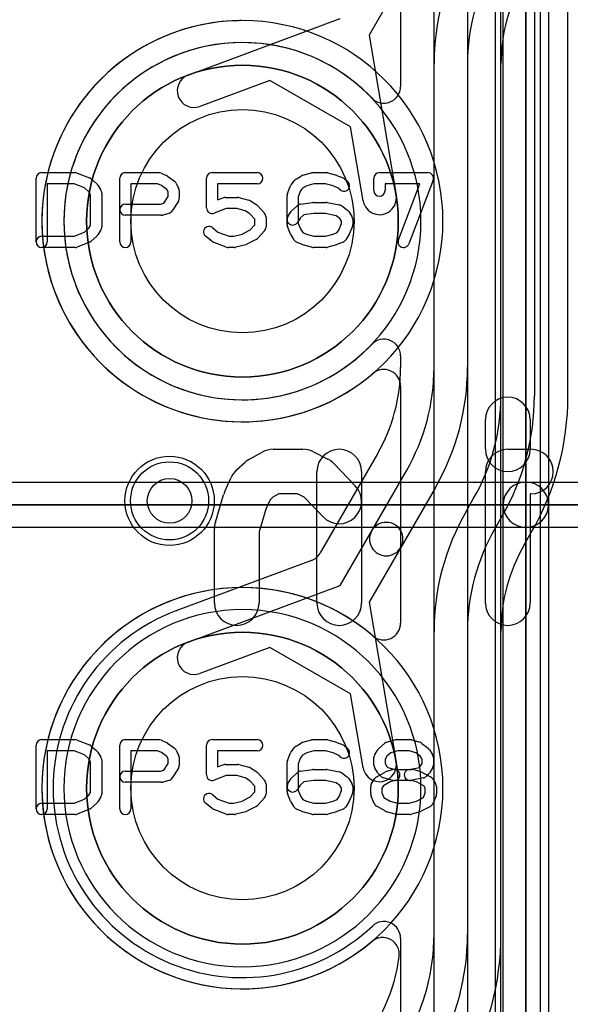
# Model space of a CAD drawing. Extents: x 0 to 20.5, y -0.5 to 20.
# Tile 5 of 25: x 5.2 to 7.6, y 6.1 to 10.5. Entities that reach past the tile are written whole.
import ezdxf

# ---------------------------------------------------------------- set-up
doc = ezdxf.new("R2010")
doc.units = 0
for name, color, linetype in [('Hole', 1, 'CONTINUOUS'), ('L1', 3, 'CONTINUOUS'), ('L2', 3, 'CONTINUOUS'), ('L3', 3, 'CONTINUOUS'), ('L4', 3, 'CONTINUOUS'), ('PartsArea-A', 111, 'CONTINUOUS'), ('PartsArea-B', 111, 'CONTINUOUS'), ('PartsSilk-A', 221, 'CONTINUOUS'), ('PartsSilk-B', 221, 'CONTINUOUS'), ('Resist-A', 2, 'CONTINUOUS'), ('Resist-B', 2, 'CONTINUOUS'), ('Silk-A', 140, 'CONTINUOUS'), ('Silk-B', 140, 'CONTINUOUS')]:
    doc.layers.add(name, color=color, linetype=linetype)

msp = doc.modelspace()

# ---------------------------------------------------------------- linework, layer by layer
at = {"layer": 'Hole'}
for centre, radius in [((6.16649, 9.63283), 0.5), ((5.84, 8.38), 0.1), ((6.16649, 7.09283), 0.5)]:
    msp.add_circle(centre, radius, dxfattribs=at)
at = {"layer": 'L1'}
for p, q in [((6.87568, 10.71119), (6.73389, 10.4656)), ((5.92316, 10.28758), (6.60399, 10.5406)), ((6.73389, 10.4656), (6.85518, 9.74948)), ((7.025, 6.43767), (7.025, 10.33565)), ((7.175, 10.33565), (7.175, 6.43767)), ((7.32504, 6.43767), (7.32504, 10.33565)), ((6.28955, 10.26373), (5.97542, 10.14698)), ((6.65132, 10.05486), (6.28955, 10.26373)), ((6.70728, 9.72444), (6.65132, 10.05486)), ((6.87496, 8.89362), (6.87496, 7.83203))]:
    msp.add_line(p, q, dxfattribs=at)
for centre, radius in [((6.16649, 9.63283), 0.6985), ((5.84, 8.38), 0.2), ((6.16649, 7.09283), 0.6985)]:
    msp.add_circle(centre, radius, dxfattribs=at)
for centre, radius, start, end in [((8.1, 10.33565), 1.075, 150.00007, 180), ((8.1, 10.33565), 0.925, 149.99984, 180), ((8.1, 10.33564), 0.77496, 149.99917, 179.99926), ((6.16651, 9.63283), 0.89854, 91.94522, -49.4041), ((6.13347, 10.60578), 0.07497, -88.05851, -69.60944), ((5.94929, 10.21728), 0.075, 110.38974, -69.61291), ((6.78123, 9.73696), 0.075, -170.39074, 9.61299), ((6.79999, 8.89362), 0.07497, 0, 130.59135), ((6.16648, 7.09284), 0.89855, 49.40272, -49.83969), ((6.79999, 7.83203), 0.07497, -130.60212, 0), ((6.79433, 6.34883), 0.07497, -7.28807, 130.15783), ((6.1, 6.43767), 0.925, -30.00011, 0), ((6.1, 6.43767), 1.075, -29.99993, 0), ((6.1, 6.43767), 1.22504, -29.9999, 0), ((6.09999, 6.43761), 0.77496, -30.00019, -7.2866)]:
    msp.add_arc(centre, radius, start, end, dxfattribs=at)
at = {"layer": 'L2'}
msp.add_circle((5.84, 8.38), 0.2, dxfattribs=at)
for centre, start, end in [((6.16649, 9.63283), 90, -90), ((6.16649, 9.63283), -90, 90), ((6.16649, 7.09283), 90, -90), ((6.16649, 7.09283), -90, 90)]:
    msp.add_arc(centre, 0.80004, start, end, dxfattribs=at)
at = {"layer": 'L3'}
for p, q in [((7.325, 8.85097), (7.325, 12.64513)), ((7.475, 12.64513), (7.475, 8.85097)), ((7.62504, 8.85097), (7.62504, 12.64513)), ((7.025, 8.97767), (7.025, 12.48534)), ((7.175, 12.48534), (7.175, 8.97767)), ((6.87496, 11.50086), (6.87496, 10.23643)), ((6.87496, 9.02923), (6.87496, 8.97767)), ((6.77113, 8.59014), (6.5151, 8.14672)), ((6.74578, 8.24619), (6.90107, 8.51517)), ((7.03098, 8.44017), (6.87568, 8.17119)), ((7.16902, 8.33295), (7.20107, 8.38847)), ((7.33098, 8.31347), (7.29893, 8.25795)), ((6.60399, 8.0006), (6.74578, 8.24619)), ((7.42887, 8.18295), (7.46092, 8.23845)), ((6.87568, 8.17119), (6.73389, 7.9256)), ((6.47577, 8.11301), (5.87223, 7.88872)), ((5.92316, 7.74758), (6.60399, 8.0006)), ((6.73389, 7.9256), (6.85518, 7.20948)), ((7.025, 3.89767), (7.025, 7.79545)), ((7.175, 7.79545), (7.175, 3.89767)), ((7.32504, 3.89766), (7.32504, 7.79545)), ((6.28955, 7.72373), (5.97542, 7.60698)), ((6.65132, 7.51486), (6.28955, 7.72373)), ((6.70728, 7.18444), (6.65132, 7.51486)), ((6.87496, 6.42086), (6.87496, 5.15643))]:
    msp.add_line(p, q, dxfattribs=at)
for centre, radius in [((5.84, 8.38), 0.2), ((6.16649, 7.09283), 0.6985)]:
    msp.add_circle(centre, radius, dxfattribs=at)
for centre, radius, start, end in [((6.16651, 9.63283), 0.80003, 43.61736, -43.61736), ((6.79999, 10.23643), 0.07497, -136.39428, 0), ((6.79998, 9.02922), 0.07498, 0.00764, 136.38348), ((6.1, 8.97762), 0.77496, -30.00019, 0.0037), ((6.1, 8.97767), 0.925, -30.00011, 0), ((6.1, 8.97767), 1.075, -29.99993, 0), ((6.4, 8.85097), 0.925, -30.00011, 0), ((6.4, 8.85097), 1.075, -29.99993, 0), ((6.4, 8.85097), 1.22504, -29.9999, 0), ((8.1, 7.79545), 1.075, 150.00007, 180), ((6.81073, 8.20869), 0.075, -30.00073, 150.00008), ((8.1, 7.79545), 0.925, 150.00013, 180), ((6.81073, 8.20869), 0.075, 149.99927, -30.00069), ((8.1, 7.79547), 0.77496, 149.99981, -179.99852), ((6.44965, 8.18328), 0.07497, -69.60944, -29.18748), ((6.16649, 7.09283), 0.84854, 110.59848, -46.68807), ((5.84276, 7.95773), 0.07497, -70.35903, -70.3107), ((5.94384, 7.67524), 0.22506, 109.47915, 109.68773), ((5.84379, 7.9581), 0.07497, -70.52096, -68.53067), ((5.84475, 7.95847), 0.07497, -69.31694, -68.49663), ((5.94929, 7.67728), 0.075, 110.38974, -69.61291), ((6.78123, 7.19696), 0.075, -170.39074, 9.61299), ((6.79999, 6.42086), 0.07497, 0, 133.31373)]:
    msp.add_arc(centre, radius, start, end, dxfattribs=at)
at = {"layer": 'L4'}
for centre, radius in [((6.16649, 9.63283), 0.6985), ((5.84, 8.38), 0.2), ((6.16649, 7.09283), 0.6985)]:
    msp.add_circle(centre, radius, dxfattribs=at)
for centre, start, end in [((6.16649, 9.63283), 90, -90), ((6.16649, 9.63283), -90, 90), ((6.16649, 7.09283), 90, -90), ((6.16649, 7.09283), -90, 90)]:
    msp.add_arc(centre, 0.89854, start, end, dxfattribs=at)
at = {"layer": 'PartsArea-A'}
for p, q in [((7.43649, 10.90283), (7.43649, 8.36283)), ((7.43649, 8.36283), (7.43649, 10.90283)), ((7.43649, 8.36283), (4.89649, 8.36283)), ((4.89649, 8.36283), (7.43649, 8.36283)), ((7.43649, 8.36283), (7.43649, 5.82283)), ((9.97649, 8.36283), (7.43649, 8.36283)), ((7.43649, 8.36283), (9.97649, 8.36283)), ((7.43649, 5.82283), (7.43649, 8.36283))]:
    msp.add_line(p, q, dxfattribs=at)
at = {"layer": 'PartsArea-B'}
for centre, start, end in [((6.16649, 9.63283), 0, 180), ((6.16649, 9.63283), 180, 0), ((6.16649, 7.09283), 0, 180), ((6.16649, 7.09283), 180, 0)]:
    msp.add_arc(centre, 0.6985, start, end, dxfattribs=at)
at = {"layer": 'PartsSilk-A'}
for p, q in [((7.33489, 8.36283), (7.33489, 10.90283)), ((7.53809, 10.90283), (7.53809, 8.36283)), ((7.53809, 10.90283), (7.53809, 8.36283)), ((7.33489, 8.36283), (7.33489, 10.80123)), ((5.26649, 9.85042), (5.41649, 9.85042)), ((5.42577, 9.84863), (5.48133, 9.82641)), ((5.64149, 9.85042), (5.79149, 9.85042)), ((5.80164, 9.84827), (5.82664, 9.83716)), ((6.03038, 9.85042), (6.23316, 9.85042)), ((6.4374, 9.83835), (6.47629, 9.84946)), ((6.48316, 9.85042), (6.54149, 9.85042)), ((6.54836, 9.84946), (6.58725, 9.83835)), ((6.58966, 9.83752), (6.61744, 9.82641)), ((6.78038, 9.85042), (6.99705, 9.85042)), ((5.24149, 9.54024), (5.24149, 9.82542)), ((5.41168, 9.80042), (5.29149, 9.80042)), ((5.29149, 9.80042), (5.29149, 9.54024)), ((5.45871, 9.78161), (5.41168, 9.80042)), ((5.48866, 9.82189), (5.51366, 9.79967)), ((5.51825, 9.79422), (5.53213, 9.772)), ((5.61649, 9.54024), (5.61649, 9.82542)), ((5.78619, 9.80042), (5.66649, 9.80042)), ((5.66649, 9.80042), (5.66649, 9.54024)), ((5.80392, 9.79254), (5.78619, 9.80042)), ((5.82742, 9.77546), (5.80392, 9.79254)), ((5.83119, 9.83453), (5.86175, 9.81231)), ((5.86941, 9.80327), (5.88052, 9.78105)), ((6.00538, 9.69209), (6.00538, 9.82542)), ((6.23316, 9.80042), (6.05538, 9.80042)), ((6.05538, 9.80042), (6.05538, 9.72837)), ((6.38538, 9.79598), (6.39927, 9.8145)), ((6.40653, 9.82101), (6.43153, 9.83582)), ((6.48666, 9.80042), (6.45424, 9.79116)), ((6.53799, 9.80042), (6.48666, 9.80042)), ((6.57228, 9.79062), (6.53799, 9.80042)), ((6.62378, 9.82272), (6.63767, 9.81161)), ((6.75538, 9.76987), (6.75538, 9.82542)), ((6.96081, 9.80042), (6.80538, 9.80042)), ((6.80538, 9.80042), (6.80538, 9.76987)), ((6.86534, 9.54912), (6.96081, 9.80042)), ((7.02042, 9.81654), (6.91208, 9.53136)), ((5.47775, 9.76468), (5.45871, 9.78161)), ((5.48593, 9.75159), (5.47775, 9.76468)), ((5.48593, 9.61407), (5.48593, 9.75159)), ((5.53593, 9.75876), (5.53593, 9.6069)), ((5.83316, 9.76397), (5.82742, 9.77546)), ((5.83316, 9.7437), (5.83316, 9.76397)), ((5.88316, 9.76987), (5.88316, 9.73653)), ((6.36841, 9.75725), (6.3823, 9.79059)), ((6.42726, 9.76848), (6.41649, 9.74264)), ((6.43629, 9.78052), (6.42726, 9.76848)), ((6.45424, 9.79116), (6.43629, 9.78052)), ((6.59544, 9.78136), (6.57228, 9.79062)), ((6.60643, 9.77257), (6.59544, 9.78136)), ((5.64149, 9.70968), (5.79932, 9.70968)), ((5.79932, 9.70968), (5.81441, 9.7137)), ((5.81441, 9.7137), (5.83316, 9.7437)), ((5.87936, 9.72328), (5.85158, 9.67884)), ((6.05538, 9.72837), (6.07981, 9.73767)), ((6.08871, 9.73931), (6.14427, 9.73931)), ((6.15033, 9.73856), (6.19477, 9.72745)), ((6.20258, 9.724), (6.23036, 9.70548)), ((6.36649, 9.61802), (6.36649, 9.74764)), ((6.41649, 9.74264), (6.41649, 9.62302)), ((6.4269, 9.70944), (6.47968, 9.71685)), ((6.48316, 9.71709), (6.54149, 9.71709)), ((6.54639, 9.7166), (6.60195, 9.70549)), ((5.8026, 9.65968), (5.64149, 9.65968)), ((5.83682, 9.66793), (5.80904, 9.66052)), ((6.09331, 9.68931), (6.03928, 9.66873)), ((6.14119, 9.68931), (6.09331, 9.68931)), ((6.17845, 9.68), (6.14119, 9.68931)), ((6.20011, 9.66556), (6.17845, 9.68)), ((6.22205, 9.64162), (6.20011, 9.66556)), ((6.23492, 9.70158), (6.26548, 9.66825)), ((6.37029, 9.65349), (6.38418, 9.67571)), ((6.38877, 9.68115), (6.41377, 9.70337)), ((6.44134, 9.66097), (6.42467, 9.64616)), ((6.48491, 9.66709), (6.44134, 9.66097)), ((6.53901, 9.66709), (6.48491, 9.66709)), ((6.58666, 9.65756), (6.53901, 9.66709)), ((6.61193, 9.70107), (6.63693, 9.68255)), ((6.64325, 9.6757), (6.65713, 9.65348)), ((6.20095, 9.59362), (6.22205, 9.61663)), ((6.22205, 9.61663), (6.22205, 9.64162)), ((6.27205, 9.65135), (6.27205, 9.6069)), ((6.42467, 9.64616), (6.41269, 9.62699)), ((6.41649, 9.62302), (6.42767, 9.59619)), ((6.60336, 9.64519), (6.58666, 9.65756)), ((6.59976, 9.59619), (6.61093, 9.62302)), ((6.61093, 9.63307), (6.60336, 9.64519)), ((6.61093, 9.62302), (6.61093, 9.63307)), ((6.66093, 9.64024), (6.66093, 9.61802)), ((5.41168, 9.56524), (5.45871, 9.58405)), ((5.45871, 9.58405), (5.47775, 9.60098)), ((5.47775, 9.60098), (5.48593, 9.61407)), ((5.53213, 9.59366), (5.51825, 9.57144)), ((6.03211, 9.6042), (6.05683, 9.58443)), ((6.05683, 9.58443), (6.1072, 9.56524)), ((6.1273, 9.56524), (6.16577, 9.57486)), ((6.16577, 9.57486), (6.20095, 9.59362)), ((6.26548, 9.59), (6.23492, 9.55667)), ((6.3823, 9.57507), (6.36841, 9.60841)), ((6.39807, 9.54921), (6.38418, 9.57143)), ((6.42767, 9.59619), (6.43641, 9.5822)), ((6.43641, 9.5822), (6.45282, 9.57491)), ((6.45282, 9.57491), (6.48666, 9.56524)), ((6.53799, 9.56524), (6.57228, 9.57504)), ((6.57228, 9.57504), (6.59129, 9.58264)), ((6.59129, 9.58264), (6.59976, 9.59619)), ((6.64325, 9.57143), (6.62936, 9.54921)), ((6.65901, 9.60841), (6.64513, 9.57507)), ((5.26649, 9.56524), (5.41168, 9.56524)), ((5.48133, 9.53925), (5.42577, 9.51703)), ((5.51366, 9.56599), (5.48866, 9.54377)), ((6.02865, 9.54294), (6.00087, 9.56516)), ((6.0937, 9.51688), (6.03537, 9.5391)), ((6.1072, 9.56524), (6.1273, 9.56524)), ((6.22825, 9.55151), (6.18658, 9.52929)), ((6.43412, 9.5285), (6.40912, 9.53961)), ((6.47629, 9.5162), (6.4374, 9.52731)), ((6.48666, 9.56524), (6.53799, 9.56524)), ((6.58725, 9.52731), (6.54836, 9.5162)), ((6.61744, 9.53925), (6.58966, 9.52814)), ((5.41649, 9.51524), (5.26649, 9.51524)), ((6.13038, 9.51524), (6.1026, 9.51524)), ((6.18088, 9.5271), (6.13644, 9.51599)), ((6.54149, 9.51524), (6.48316, 9.51524)), ((4.89649, 8.46443), (7.43649, 8.46443)), ((4.89649, 8.46443), (7.43649, 8.46443)), ((7.43649, 8.46443), (9.97649, 8.46443)), ((7.43649, 8.46443), (9.97649, 8.46443)), ((7.33489, 5.82283), (7.33489, 8.36283)), ((7.53809, 8.36283), (7.53809, 5.82283)), ((7.53809, 8.36283), (7.53809, 5.82283)), ((7.43649, 8.26123), (4.89649, 8.26123)), ((7.33489, 8.26123), (4.89649, 8.26123)), ((7.33489, 5.82283), (7.33489, 8.26123)), ((9.97649, 8.26123), (7.43649, 8.26123)), ((9.87489, 8.26123), (7.43649, 8.26123)), ((5.24149, 7.00024), (5.24149, 7.28542)), ((5.26649, 7.31042), (5.41649, 7.31042)), ((5.42577, 7.30863), (5.48133, 7.28641)), ((5.48866, 7.28189), (5.51366, 7.25967)), ((5.61649, 7.00024), (5.61649, 7.28542)), ((5.64149, 7.31042), (5.79149, 7.31042)), ((5.80164, 7.30827), (5.82664, 7.29716)), ((5.83119, 7.29453), (5.86175, 7.27231)), ((6.00538, 7.15209), (6.00538, 7.28542)), ((6.03038, 7.31042), (6.23316, 7.31042)), ((6.40653, 7.28101), (6.43153, 7.29582)), ((6.4374, 7.29835), (6.47629, 7.30946)), ((6.48316, 7.31042), (6.54149, 7.31042)), ((6.54836, 7.30946), (6.58725, 7.29835)), ((6.58966, 7.29752), (6.61744, 7.28641)), ((6.62378, 7.28272), (6.63767, 7.27161)), ((6.77766, 7.27078), (6.80266, 7.293)), ((6.8124, 7.29835), (6.85129, 7.30946)), ((6.85816, 7.31042), (6.91649, 7.31042)), ((6.92336, 7.30946), (6.96225, 7.29835)), ((6.971, 7.29383), (6.99878, 7.27161)), ((5.41168, 7.26042), (5.29149, 7.26042)), ((5.29149, 7.26042), (5.29149, 7.00024)), ((5.45871, 7.24161), (5.41168, 7.26042)), ((5.47775, 7.22468), (5.45871, 7.24161)), ((5.51825, 7.25422), (5.53213, 7.232)), ((5.78619, 7.26042), (5.66649, 7.26042)), ((5.66649, 7.26042), (5.66649, 7.00024)), ((5.80392, 7.25254), (5.78619, 7.26042)), ((5.82742, 7.23546), (5.80392, 7.25254)), ((5.83316, 7.22397), (5.82742, 7.23546)), ((5.86941, 7.26327), (5.88052, 7.24105)), ((6.23316, 7.26042), (6.05538, 7.26042)), ((6.05538, 7.26042), (6.05538, 7.18837)), ((6.36841, 7.21725), (6.3823, 7.25059)), ((6.38538, 7.25598), (6.39927, 7.2745)), ((6.43629, 7.24052), (6.42726, 7.22848)), ((6.45424, 7.25116), (6.43629, 7.24052)), ((6.48666, 7.26042), (6.45424, 7.25116)), ((6.53799, 7.26042), (6.48666, 7.26042)), ((6.57228, 7.25062), (6.53799, 7.26042)), ((6.59544, 7.24136), (6.57228, 7.25062)), ((6.60643, 7.23257), (6.59544, 7.24136)), ((6.75918, 7.24312), (6.77307, 7.26534)), ((6.81356, 7.23579), (6.80538, 7.2227)), ((6.83162, 7.25184), (6.81356, 7.23579)), ((6.86166, 7.26042), (6.83162, 7.25184)), ((6.91299, 7.26042), (6.86166, 7.26042)), ((6.94369, 7.25165), (6.91299, 7.26042)), ((6.96422, 7.23523), (6.94369, 7.25165)), ((6.97205, 7.2227), (6.96422, 7.23523)), ((7.00436, 7.26534), (7.01825, 7.24312)), ((5.48593, 7.21159), (5.47775, 7.22468)), ((5.48593, 7.07407), (5.48593, 7.21159)), ((5.53593, 7.21876), (5.53593, 7.0669)), ((5.81441, 7.1737), (5.83316, 7.2037)), ((5.83316, 7.2037), (5.83316, 7.22397)), ((5.88316, 7.22987), (5.88316, 7.19653)), ((6.05538, 7.18837), (6.07981, 7.19767)), ((6.08871, 7.19931), (6.14427, 7.19931)), ((6.15033, 7.19856), (6.19477, 7.18745)), ((6.36649, 7.07802), (6.36649, 7.20764)), ((6.42726, 7.22848), (6.41649, 7.20264)), ((6.41649, 7.20264), (6.41649, 7.08302)), ((6.75538, 7.19653), (6.75538, 7.22987)), ((6.80538, 7.2227), (6.80538, 7.2037)), ((6.80538, 7.2037), (6.81396, 7.18998)), ((6.81396, 7.18998), (6.81831, 7.18563)), ((6.95973, 7.18623), (6.96347, 7.18998)), ((6.96347, 7.18998), (6.97205, 7.2037)), ((6.97205, 7.2037), (6.97205, 7.2227)), ((7.02205, 7.22987), (7.02205, 7.19653)), ((5.64149, 7.16968), (5.79932, 7.16968)), ((5.79932, 7.16968), (5.81441, 7.1737)), ((5.87936, 7.18328), (5.85158, 7.13884)), ((6.09331, 7.14931), (6.03928, 7.12873)), ((6.14119, 7.14931), (6.09331, 7.14931)), ((6.17845, 7.14), (6.14119, 7.14931)), ((6.20258, 7.184), (6.23036, 7.16548)), ((6.23492, 7.16158), (6.26548, 7.12825)), ((6.38877, 7.14115), (6.41377, 7.16337)), ((6.4269, 7.16944), (6.47968, 7.17685)), ((6.48316, 7.17709), (6.54149, 7.17709)), ((6.54639, 7.1766), (6.60195, 7.16549)), ((6.61193, 7.16107), (6.63693, 7.14255)), ((6.77307, 7.16106), (6.75918, 7.18328)), ((6.76798, 7.14417), (6.80687, 7.16639)), ((6.7877, 7.14552), (6.77659, 7.15663)), ((6.81283, 7.16884), (6.84061, 7.17625)), ((6.81831, 7.18563), (6.85033, 7.17709)), ((6.85033, 7.17709), (6.9276, 7.17709)), ((6.91159, 7.1766), (6.95973, 7.18623)), ((6.93404, 7.17625), (6.96182, 7.16884)), ((6.96714, 7.16674), (7.00881, 7.14452)), ((7.00084, 7.15663), (6.98973, 7.14552)), ((7.01825, 7.18328), (7.00436, 7.16106)), ((5.8026, 7.11968), (5.64149, 7.11968)), ((5.83682, 7.12793), (5.80904, 7.12052)), ((6.20011, 7.12556), (6.17845, 7.14)), ((6.22205, 7.10162), (6.20011, 7.12556)), ((6.22205, 7.07663), (6.22205, 7.10162)), ((6.27205, 7.11135), (6.27205, 7.0669)), ((6.37029, 7.11349), (6.38418, 7.13571)), ((6.42467, 7.10616), (6.41269, 7.08699)), ((6.44134, 7.12097), (6.42467, 7.10616)), ((6.48491, 7.12709), (6.44134, 7.12097)), ((6.53901, 7.12709), (6.48491, 7.12709)), ((6.58666, 7.11756), (6.53901, 7.12709)), ((6.60336, 7.10519), (6.58666, 7.11756)), ((6.61093, 7.09307), (6.60336, 7.10519)), ((6.64325, 7.1357), (6.65713, 7.11348)), ((6.74529, 7.11349), (6.75918, 7.13571)), ((6.79824, 7.10387), (6.79149, 7.09307)), ((6.82885, 7.12136), (6.79824, 7.10387)), ((6.84061, 7.12793), (6.79894, 7.13904)), ((6.85349, 7.12793), (6.82885, 7.12136)), ((6.92432, 7.12709), (6.84705, 7.12709)), ((6.97695, 7.13869), (6.92139, 7.12758)), ((6.94616, 7.12127), (6.92432, 7.12709)), ((6.97939, 7.10355), (6.94616, 7.12127)), ((6.98593, 7.09307), (6.97939, 7.10355)), ((7.01825, 7.1357), (7.03213, 7.11348)), ((5.45871, 7.04405), (5.47775, 7.06098)), ((5.47775, 7.06098), (5.48593, 7.07407)), ((6.03211, 7.0642), (6.05683, 7.04443)), ((6.20095, 7.05362), (6.22205, 7.07663)), ((6.3823, 7.03507), (6.36841, 7.06841)), ((6.41649, 7.08302), (6.42767, 7.05619)), ((6.59976, 7.05619), (6.61093, 7.08302)), ((6.61093, 7.08302), (6.61093, 7.09307)), ((6.65901, 7.06841), (6.64513, 7.03507)), ((6.66093, 7.10024), (6.66093, 7.07802)), ((6.74149, 7.0669), (6.74149, 7.10024)), ((6.7573, 7.02395), (6.74341, 7.05728)), ((6.79149, 7.09307), (6.79149, 7.0719)), ((6.79149, 7.0719), (6.80018, 7.05105)), ((6.97741, 7.05143), (6.98593, 7.0719)), ((6.98593, 7.0719), (6.98593, 7.09307)), ((7.03401, 7.05729), (7.02013, 7.02396)), ((7.03593, 7.10024), (7.03593, 7.0669)), ((5.26649, 7.02524), (5.41168, 7.02524)), ((5.41168, 7.02524), (5.45871, 7.04405)), ((5.51366, 7.02599), (5.48866, 7.00377)), ((5.53213, 7.05366), (5.51825, 7.03144)), ((6.02865, 7.00294), (6.00087, 7.02516)), ((6.05683, 7.04443), (6.1072, 7.02524)), ((6.1072, 7.02524), (6.1273, 7.02524)), ((6.1273, 7.02524), (6.16577, 7.03486)), ((6.16577, 7.03486), (6.20095, 7.05362)), ((6.26548, 7.05), (6.23492, 7.01667)), ((6.39807, 7.00921), (6.38418, 7.03143)), ((6.42767, 7.05619), (6.43641, 7.0422)), ((6.43641, 7.0422), (6.45282, 7.03491)), ((6.45282, 7.03491), (6.48666, 7.02524)), ((6.48666, 7.02524), (6.53799, 7.02524)), ((6.53799, 7.02524), (6.57228, 7.03504)), ((6.57228, 7.03504), (6.59129, 7.04264)), ((6.59129, 7.04264), (6.59976, 7.05619)), ((6.64325, 7.03143), (6.62936, 7.00921)), ((6.80018, 7.05105), (6.82905, 7.03456)), ((6.82905, 7.03456), (6.86166, 7.02524)), ((6.86166, 7.02524), (6.91299, 7.02524)), ((6.91299, 7.02524), (6.94596, 7.03466)), ((6.94596, 7.03466), (6.97741, 7.05143)), ((5.41649, 6.97524), (5.26649, 6.97524)), ((5.48133, 6.99925), (5.42577, 6.97703)), ((6.0937, 6.97688), (6.03537, 6.9991)), ((6.13038, 6.97524), (6.1026, 6.97524)), ((6.18088, 6.9871), (6.13644, 6.97599)), ((6.22825, 7.01151), (6.18658, 6.98929)), ((6.43412, 6.9885), (6.40912, 6.99961)), ((6.47629, 6.9762), (6.4374, 6.98731)), ((6.54149, 6.97524), (6.48316, 6.97524)), ((6.58725, 6.98731), (6.54836, 6.9762)), ((6.61744, 6.99925), (6.58966, 6.98814)), ((6.80687, 6.98964), (6.76798, 7.01186)), ((6.85129, 6.9762), (6.8124, 6.98731)), ((6.91649, 6.97524), (6.85816, 6.97524)), ((6.96225, 6.98731), (6.92336, 6.9762)), ((7.00881, 7.01151), (6.96714, 6.98929))]:
    msp.add_line(p, q, dxfattribs=at)
for centre, radius, start, end in [((5.26649, 9.82542), 0.025, 90, 180), ((5.41649, 9.82542), 0.025, 68.2071, 90), ((5.64149, 9.82542), 0.025, 90, 180), ((5.79149, 9.82542), 0.025, 66.04914, 90), ((5.81649, 9.81431), 0.025, 53.98274, 66.03964), ((6.03038, 9.82542), 0.025, 90, 180), ((6.23316, 9.82542), 0.025, -90, 90), ((6.44427, 9.81431), 0.025, 105.94854, 120.63752), ((6.48316, 9.82542), 0.025, 90, 105.94854), ((6.54149, 9.82542), 0.025, 74.05146, 90), ((6.58038, 9.81431), 0.025, 68.2071, 74.05146), ((6.78038, 9.82542), 0.025, 90, 180), ((6.99705, 9.82542), 0.025, -20.80551, 90), ((5.47205, 9.8032), 0.025, 48.37217, 68.20215), ((5.49705, 9.78098), 0.025, 31.98594, 48.36931), ((5.84705, 9.79209), 0.025, 26.56505, 53.97932), ((6.40538, 9.78098), 0.025, 143.1301, 157.39424), ((6.41927, 9.7995), 0.025, 120.63752, 143.1301), ((6.62205, 9.79209), 0.025, -128.66697, 51.34522), ((6.60816, 9.8032), 0.025, 51.33303, 68.2071), ((5.51093, 9.75876), 0.025, 0, 31.99147), ((5.85816, 9.76987), 0.025, 0, 26.56505), ((6.39149, 9.74764), 0.025, 157.39424, 180), ((6.78038, 9.76987), 0.025, 180, 0), ((5.64149, 9.68468), 0.025, 90, -90), ((5.85816, 9.73653), 0.025, -32.00538, 0), ((6.08871, 9.71431), 0.025, 90, 110.85364), ((6.14427, 9.71431), 0.025, 75.96932, 90), ((6.18871, 9.7032), 0.025, 56.30358, 75.96376), ((6.21649, 9.68468), 0.025, 42.5203, 56.30993), ((6.43038, 9.68468), 0.025, 98.00047, 131.62783), ((6.48316, 9.69209), 0.025, 90, 98.00047), ((6.54149, 9.69209), 0.025, 78.69456, 90), ((6.59705, 9.68098), 0.025, 53.47387, 78.69456), ((5.8026, 9.68468), 0.025, -90, -75.06473), ((5.83038, 9.69209), 0.025, -75.07449, -32.01002), ((6.03038, 9.69209), 0.025, 180, -69.1435), ((6.24705, 9.65135), 0.025, 0, 42.51745), ((6.40538, 9.66246), 0.025, 131.62783, 147.99462), ((6.62205, 9.66246), 0.025, 31.98594, 53.47387), ((6.39149, 9.64024), 0.025, 147.99462, -32.01002), ((6.39149, 9.61802), 0.025, 180, -157.39424), ((6.63593, 9.64024), 0.025, 0, 31.98594), ((6.63593, 9.61802), 0.025, -22.60576, 0), ((5.49705, 9.58468), 0.025, -48.37217, -31.99147), ((5.51093, 9.6069), 0.025, -31.98594, 0), ((6.01649, 9.58468), 0.025, 51.33303, -128.65478), ((6.24705, 9.6069), 0.025, -42.5203, 0), ((6.40538, 9.58468), 0.025, -157.39424, -147.99462), ((6.62205, 9.58468), 0.025, -32.00538, -22.60576), ((5.26649, 9.54024), 0.025, 90, -90), ((5.26649, 9.54024), 0.025, 180, 0), ((5.47205, 9.56246), 0.025, -68.2071, -48.36931), ((5.64149, 9.54024), 0.025, 180, 0), ((6.04427, 9.56246), 0.025, -128.66697, -110.85364), ((6.17482, 9.55135), 0.025, -75.96932, -61.9318), ((6.21649, 9.57357), 0.025, -61.9383, -42.51745), ((6.41927, 9.56246), 0.025, -147.99462, -113.95086), ((6.44427, 9.55135), 0.025, -113.95086, -105.94854), ((6.58038, 9.55135), 0.025, -74.05146, -68.2071), ((6.60816, 9.56246), 0.025, -68.2071, -32.00538), ((6.88871, 9.54024), 0.025, 159.19449, -20.80181), ((5.41649, 9.54024), 0.025, -90, -68.20215), ((6.1026, 9.54024), 0.025, -110.8565, -90), ((6.13038, 9.54024), 0.025, -90, -75.96376), ((6.48316, 9.54024), 0.025, -105.94854, -90), ((6.54149, 9.54024), 0.025, -90, -74.05146), ((7.43649, 8.36283), 0.1016, 90, -90), ((7.43649, 8.36283), 0.1016, 90, -90), ((7.43649, 8.36283), 0.1016, 0, 180), ((7.43649, 8.36283), 0.1016, -90, 90), ((7.43649, 8.36283), 0.1016, 0, 90), ((7.43649, 8.36283), 0.1016, 180, 0), ((7.43649, 8.36283), 0.1016, 180, 0), ((5.26649, 7.28542), 0.025, 90, 180), ((5.41649, 7.28542), 0.025, 68.2071, 90), ((5.47205, 7.2632), 0.025, 48.37217, 68.20215), ((5.64149, 7.28542), 0.025, 90, 180), ((5.79149, 7.28542), 0.025, 66.04914, 90), ((5.81649, 7.27431), 0.025, 53.98274, 66.03964), ((6.03038, 7.28542), 0.025, 90, 180), ((6.23316, 7.28542), 0.025, -90, 90), ((6.41927, 7.2595), 0.025, 120.63752, 143.1301), ((6.44427, 7.27431), 0.025, 105.94854, 120.63752), ((6.48316, 7.28542), 0.025, 90, 105.94854), ((6.54149, 7.28542), 0.025, 74.05146, 90), ((6.58038, 7.27431), 0.025, 68.2071, 74.05146), ((6.60816, 7.2632), 0.025, 51.33303, 68.2071), ((6.81927, 7.27431), 0.025, 105.94854, 131.62783), ((6.85816, 7.28542), 0.025, 90, 105.94854), ((6.91649, 7.28542), 0.025, 74.05146, 90), ((6.95538, 7.27431), 0.025, 51.33303, 74.05146), ((5.49705, 7.24098), 0.025, 31.98594, 48.36931), ((5.84705, 7.25209), 0.025, 26.56505, 53.97932), ((5.85816, 7.22987), 0.025, 0, 26.56505), ((6.40538, 7.24098), 0.025, 143.1301, 157.39424), ((6.62205, 7.25209), 0.025, -128.66697, 51.34522), ((6.78038, 7.22987), 0.025, 147.99462, 180), ((6.79427, 7.25209), 0.025, 131.62783, 147.99462), ((6.98316, 7.25209), 0.025, 32.00538, 51.33303), ((6.99705, 7.22987), 0.025, 0, 32.00538), ((5.51093, 7.21876), 0.025, 0, 31.99147), ((5.85816, 7.19653), 0.025, -32.00538, 0), ((6.08871, 7.17431), 0.025, 90, 110.85364), ((6.14427, 7.17431), 0.025, 75.96932, 90), ((6.39149, 7.20764), 0.025, 157.39424, 180), ((6.78038, 7.19653), 0.025, 180, -147.99462), ((6.99705, 7.19653), 0.025, -32.00538, 0), ((5.64149, 7.14468), 0.025, 90, -90), ((6.03038, 7.15209), 0.025, 180, -69.1435), ((6.18871, 7.1632), 0.025, 56.30358, 75.96376), ((6.21649, 7.14468), 0.025, 42.5203, 56.30993), ((6.43038, 7.14468), 0.025, 98.00047, 131.62783), ((6.48316, 7.15209), 0.025, 90, 98.00047), ((6.54149, 7.15209), 0.025, 78.69456, 90), ((6.59705, 7.14098), 0.025, 53.47387, 78.69456), ((6.79427, 7.17431), 0.025, -147.99462, -135), ((6.80538, 7.1632), 0.025, -135, -104.92551), ((6.81927, 7.14468), 0.025, 104.92551, 119.74171), ((6.84705, 7.15209), 0.025, -75.07449, 104.93527), ((6.91649, 7.15209), 0.025, 101.30544, -78.69205), ((6.9276, 7.15209), 0.025, 75.07449, 90), ((6.95538, 7.14468), 0.025, 61.9383, 75.06473), ((6.97205, 7.1632), 0.025, -78.69456, -45), ((6.98316, 7.17431), 0.025, -45, -32.00538), ((5.8026, 7.14468), 0.025, -90, -75.06473), ((5.83038, 7.15209), 0.025, -75.07449, -32.01002), ((6.24705, 7.11135), 0.025, 0, 42.51745), ((6.39149, 7.10024), 0.025, 147.99462, -32.01002), ((6.40538, 7.12246), 0.025, 131.62783, 147.99462), ((6.62205, 7.12246), 0.025, 31.98594, 53.47387), ((6.63593, 7.10024), 0.025, 0, 31.98594), ((6.76649, 7.10024), 0.025, 147.99462, 180), ((6.78038, 7.12246), 0.025, 119.73351, 147.98998), ((6.84705, 7.15209), 0.025, -104.92551, -90), ((6.99705, 7.12246), 0.025, 31.98594, 61.9318), ((7.01093, 7.10024), 0.025, 0, 31.99147), ((5.51093, 7.0669), 0.025, -31.98594, 0), ((6.01649, 7.04468), 0.025, 51.33303, -128.65478), ((6.24705, 7.0669), 0.025, -42.5203, 0), ((6.39149, 7.07802), 0.025, 180, -157.39424), ((6.63593, 7.07802), 0.025, -22.60576, 0), ((6.76649, 7.0669), 0.025, 180, -157.37647), ((7.01093, 7.0669), 0.025, -22.60576, 0), ((5.26649, 7.00024), 0.025, 90, -90), ((5.49705, 7.04468), 0.025, -48.37217, -31.99147), ((6.21649, 7.03357), 0.025, -61.9383, -42.51745), ((6.40538, 7.04468), 0.025, -157.39424, -147.99462), ((6.62205, 7.04468), 0.025, -32.00538, -22.60576), ((6.78038, 7.03357), 0.025, -157.37309, -119.74171), ((6.99705, 7.03357), 0.025, -61.9383, -22.60888), ((5.26649, 7.00024), 0.025, 180, 0), ((5.41649, 7.00024), 0.025, -90, -68.20215), ((5.47205, 7.02246), 0.025, -68.2071, -48.36931), ((5.64149, 7.00024), 0.025, 180, 0), ((6.04427, 7.02246), 0.025, -128.66697, -110.85364), ((6.1026, 7.00024), 0.025, -110.8565, -90), ((6.13038, 7.00024), 0.025, -90, -75.96376), ((6.17482, 7.01135), 0.025, -75.96932, -61.9318), ((6.41927, 7.02246), 0.025, -147.99462, -113.95086), ((6.44427, 7.01135), 0.025, -113.95086, -105.94854), ((6.48316, 7.00024), 0.025, -105.94854, -90), ((6.54149, 7.00024), 0.025, -90, -74.05146), ((6.58038, 7.01135), 0.025, -74.05146, -68.2071), ((6.60816, 7.02246), 0.025, -68.2071, -32.00538), ((6.81927, 7.01135), 0.025, -119.73351, -105.94345), ((6.85816, 7.00024), 0.025, -105.94854, -90), ((6.91649, 7.00024), 0.025, -90, -74.05655), ((6.95538, 7.01135), 0.025, -74.05146, -61.9318)]:
    msp.add_arc(centre, radius, start, end, dxfattribs=at)
at = {"layer": 'PartsSilk-B'}
for p, q in [((7.25556, 8.61111), (7.25556, 8.74444)), ((7.45556, 8.74444), (7.45556, 8.61111)), ((6.3037, 8.61111), (6.43704, 8.61111)), ((7.35556, 8.61111), (7.45926, 8.61111)), ((6.19542, 8.56494), (6.25468, 8.59827)), ((6.48176, 8.60055), (6.54842, 8.56722)), ((6.1405, 8.51876), (6.17753, 8.5521)), ((6.57573, 8.54715), (6.67203, 8.44715)), ((6.0864, 8.4184), (6.11603, 8.48506)), ((6.5, 7.92222), (6.5, 8.51111)), ((6.7, 8.51111), (6.7, 7.92222)), ((7.25556, 7.92222), (7.25556, 8.51111)), ((6.04504, 8.28456), (6.08208, 8.40678)), ((6.29014, 8.38437), (6.27168, 8.34284)), ((6.30312, 8.39605), (6.29014, 8.38437)), ((6.32989, 8.41111), (6.30312, 8.39605)), ((6.41343, 8.41111), (6.32989, 8.41111)), ((6.4436, 8.39603), (6.41343, 8.41111)), ((6.52797, 8.30841), (6.4436, 8.39603)), ((7.45926, 8.41111), (7.45556, 8.41111)), ((7.45556, 8.41111), (7.45556, 7.92222)), ((6.27168, 8.34284), (6.24074, 8.24074)), ((6.04074, 7.92222), (6.04074, 8.25556)), ((6.24074, 8.24074), (6.24074, 7.92222))]:
    msp.add_line(p, q, dxfattribs=at)
for centre, start, end in [((7.35556, 8.74444), 0, 180), ((6.3037, 8.51111), 90, 119.35401), ((6.43704, 8.51111), 63.43495, 90), ((6.6, 8.51111), 0, 180), ((7.35556, 8.61111), 180, 0), ((7.35556, 8.51111), 90, 180), ((7.45926, 8.51111), -90, 90), ((6.24444, 8.47778), 119.35401, 131.99658), ((6.5037, 8.47778), 43.92229, 63.43495), ((6.20741, 8.44444), 131.99658, 156.03402), ((6.6, 8.37778), -136.07771, 43.92018), ((6.17778, 8.37778), 156.03402, 163.1416), ((6.14074, 8.25556), 163.1416, 180), ((6.14074, 7.92222), 180, 0), ((6.6, 7.92222), 180, 0), ((7.35556, 7.92222), 180, 0)]:
    msp.add_arc(centre, 0.1, start, end, dxfattribs=at)
at = {"layer": 'Resist-A'}
for centre, radius in [((6.16649, 9.63283), 0.6985), ((5.84, 8.38), 0.175), ((6.16649, 7.09283), 0.6985)]:
    msp.add_circle(centre, radius, dxfattribs=at)
at = {"layer": 'Resist-B'}
for centre, radius in [((6.16649, 9.63283), 0.6985), ((5.84, 8.38), 0.175), ((6.16649, 7.09283), 0.6985)]:
    msp.add_circle(centre, radius, dxfattribs=at)
at = {"layer": 'Silk-A'}
for p, q in [((7.3, 1), (7.3, 13.2)), ((7.5, 13.2), (7.5, 1))]:
    msp.add_line(p, q, dxfattribs=at)
at = {"layer": 'Silk-B'}
for p, q in [((7.25556, 8.61111), (7.25556, 8.74444)), ((7.45556, 8.74444), (7.45556, 8.61111)), ((6.3037, 8.61111), (6.43704, 8.61111)), ((7.35556, 8.61111), (7.45926, 8.61111)), ((6.19542, 8.56494), (6.25468, 8.59827)), ((6.48176, 8.60055), (6.54842, 8.56722)), ((6.1405, 8.51876), (6.17753, 8.5521)), ((6.57573, 8.54715), (6.67203, 8.44715)), ((6.0864, 8.4184), (6.11603, 8.48506)), ((6.5, 7.92222), (6.5, 8.51111)), ((6.7, 8.51111), (6.7, 7.92222)), ((7.25556, 7.92222), (7.25556, 8.51111)), ((6.04504, 8.28456), (6.08208, 8.40678)), ((6.29014, 8.38437), (6.27168, 8.34284)), ((6.30312, 8.39605), (6.29014, 8.38437)), ((6.32989, 8.41111), (6.30312, 8.39605)), ((6.41343, 8.41111), (6.32989, 8.41111)), ((6.4436, 8.39603), (6.41343, 8.41111)), ((6.52797, 8.30841), (6.4436, 8.39603)), ((7.45926, 8.41111), (7.45556, 8.41111)), ((7.45556, 8.41111), (7.45556, 7.92222)), ((6.27168, 8.34284), (6.24074, 8.24074)), ((6.04074, 7.92222), (6.04074, 8.25556)), ((6.24074, 8.24074), (6.24074, 7.92222))]:
    msp.add_line(p, q, dxfattribs=at)
for centre, start, end in [((7.35556, 8.74444), 0, 180), ((6.3037, 8.51111), 90, 119.35401), ((6.43704, 8.51111), 63.43495, 90), ((6.6, 8.51111), 0, 180), ((7.35556, 8.61111), 180, 0), ((7.35556, 8.51111), 90, 180), ((7.45926, 8.51111), -90, 90), ((6.24444, 8.47778), 119.35401, 131.99658), ((6.5037, 8.47778), 43.92229, 63.43495), ((6.20741, 8.44444), 131.99658, 156.03402), ((6.6, 8.37778), -136.07771, 43.92018), ((6.17778, 8.37778), 156.03402, 163.1416), ((6.14074, 8.25556), 163.1416, 180), ((6.14074, 7.92222), 180, 0), ((6.6, 7.92222), 180, 0), ((7.35556, 7.92222), 180, 0)]:
    msp.add_arc(centre, 0.1, start, end, dxfattribs=at)

doc.saveas('drawing.dxf')
